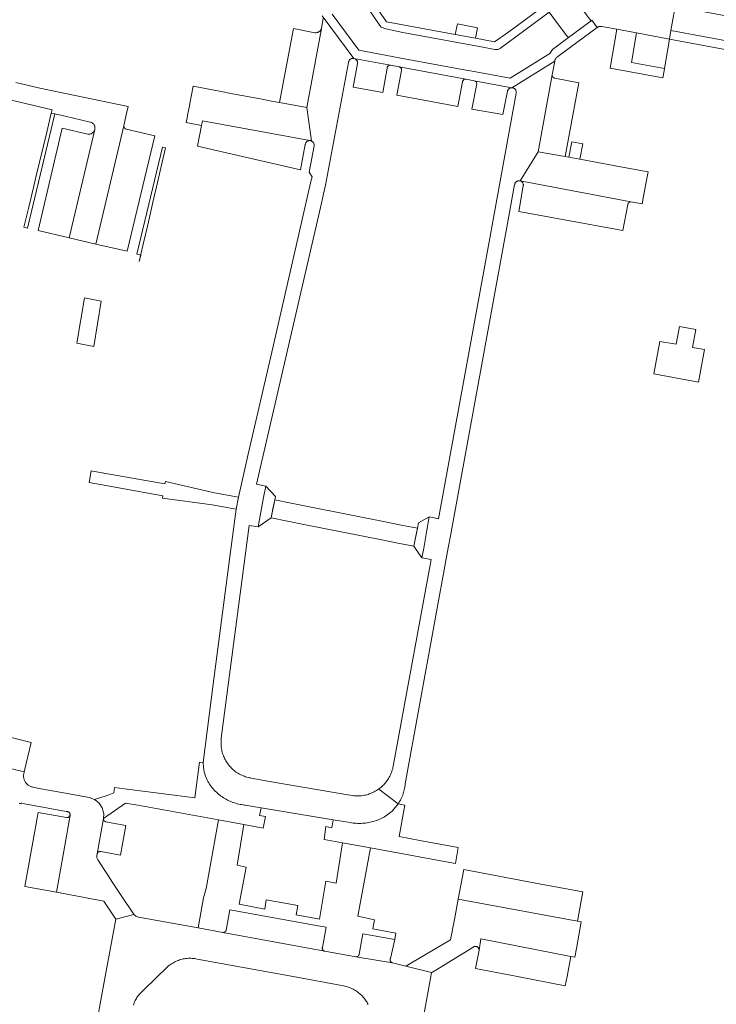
# Model space of a CAD drawing. Extents: x 152825 to 164088, y 457113 to 463005.
# Tile 89 of 256: x 157291 to 157409, y 459495 to 459661. Entities that reach past the tile are written whole.
import ezdxf

# ---------------------------------------------------------------- set-up
doc = ezdxf.new("R2010")
doc.units = 0
doc.header["$LTSCALE"] = 0.5
doc.layers.add('B-PV-VH-GESLOTENVERHARDING_KUNSTSTOF-GV', color=251, linetype='CONTINUOUS', lineweight=18)
doc.layers.add('B-PV-VH-OPENVERHARDING_BETONSTRAATSTEEN-GV', color=251, linetype='CONTINUOUS', lineweight=18)

msp = doc.modelspace()

# ---------------------------------------------------------------- linework, layer by layer
at = {"layer": 'B-PV-VH-GESLOTENVERHARDING_KUNSTSTOF-GV', "flags": 128}
for points in [[(157305.165, 459613.558), (157302.316, 459614.114), (157301.064, 459606.491), (157303.913, 459605.935)], [(157405.186, 459608.8), (157402.433, 459609.293), (157401.855, 459606.321), (157399.134, 459606.778), (157398.146, 459601.317), (157405.634, 459599.922), (157406.634, 459605.423), (157404.65, 459605.781)]]:
    msp.add_lwpolyline(points, close=True, dxfattribs=at)
at = {"layer": 'B-PV-VH-OPENVERHARDING_BETONSTRAATSTEEN-GV', "flags": 128}
for points in [[(157389.189, 459670.271), (157373.737, 459658.819), (157371.329, 459657.168), (157368.109, 459657.763), (157364.709, 459658.392), (157353.155, 459660.527), (157344.284, 459673.324)], [(157380.5, 459662.167), (157372.335, 459656.099), (157372.266, 459656.047), (157372.154, 459655.979), (157372.034, 459655.924), (157371.908, 459655.884), (157371.778, 459655.86), (157371.646, 459655.852), (157371.514, 459655.86), (157371.384, 459655.883), (157369.1, 459656.31), (157355.886, 459658.742), (157353.007, 459659.36), (157352.231, 459659.638), (157352.018, 459659.884), (157348.639, 459664.87)], [(157348.639, 459664.87), (157352.018, 459659.884), (157352.231, 459659.638), (157353.007, 459659.36), (157355.886, 459658.742), (157369.1, 459656.31), (157371.384, 459655.883), (157371.514, 459655.86), (157371.646, 459655.852), (157371.778, 459655.86), (157371.908, 459655.884), (157372.034, 459655.924), (157372.154, 459655.979), (157372.266, 459656.047), (157372.335, 459656.099), (157380.5, 459662.167)], [(157342.332, 459661.524), (157347.648, 459654.367), (157347.658, 459654.365), (157353.84, 459653.22), (157355.26, 459652.96), (157366.5, 459650.881), (157366.566, 459650.872), (157367.906, 459650.616), (157374.239, 459649.451), (157381.438, 459653.935), (157381.442, 459653.953), (157381.446, 459653.972), (157381.45, 459653.99), (157381.454, 459654.008), (157381.459, 459654.026), (157381.464, 459654.045), (157381.47, 459654.062), (157381.476, 459654.08), (157381.482, 459654.098), (157381.488, 459654.116), (157381.495, 459654.133), (157381.502, 459654.151), (157381.509, 459654.168), (157381.517, 459654.185), (157381.525, 459654.202), (157381.533, 459654.219), (157381.541, 459654.236), (157381.55, 459654.252), (157381.559, 459654.269), (157381.569, 459654.285), (157381.578, 459654.301), (157381.588, 459654.317), (157381.598, 459654.333), (157381.609, 459654.348), (157381.614, 459654.356), (157381.62, 459654.364), (157381.63, 459654.379), (157381.642, 459654.394), (157381.653, 459654.409), (157381.665, 459654.423), (157381.677, 459654.438), (157381.689, 459654.452), (157381.702, 459654.466), (157381.715, 459654.48), (157381.727, 459654.493), (157381.741, 459654.507), (157381.754, 459654.52), (157381.768, 459654.532), (157381.782, 459654.545), (157381.796, 459654.558), (157381.81, 459654.57), (157381.825, 459654.582), (157381.839, 459654.593), (157381.854, 459654.604), (157381.87, 459654.616), (157381.885, 459654.626), (157381.9, 459654.637), (157381.916, 459654.647), (157381.932, 459654.657), (157381.948, 459654.667), (157388.6, 459659.57), (157387.71, 459660.777), (157387.558, 459660.665), (157383.768, 459657.872), (157381.058, 459655.874), (157380.645, 459655.208), (157373.939, 459651.031), (157368.182, 459652.09), (157366.87, 459652.341), (157366.829, 459652.35), (157355.531, 459654.435), (157354.112, 459654.695), (157348.501, 459655.735), (157343.999, 459661.797)], [(157343.999, 459661.797), (157348.501, 459655.735), (157354.112, 459654.695), (157355.531, 459654.435), (157366.829, 459652.35), (157366.87, 459652.341), (157368.182, 459652.09), (157373.939, 459651.031), (157380.645, 459655.208), (157381.058, 459655.874), (157383.768, 459657.872), (157383.43, 459658.24), (157381.12, 459661.306)], [(157387.26, 459661.08), (157387.558, 459660.665), (157387.71, 459660.777), (157388.6, 459659.57), (157388.611, 459659.579), (157388.623, 459659.588), (157388.635, 459659.597), (157388.647, 459659.606), (157388.659, 459659.614), (157388.671, 459659.622), (157388.683, 459659.63), (157388.696, 459659.638), (157388.708, 459659.646), (157388.721, 459659.653), (157388.734, 459659.66), (157388.747, 459659.667), (157388.76, 459659.674), (157388.773, 459659.68), (157388.786, 459659.686), (157388.8, 459659.692), (157388.813, 459659.698), (157388.827, 459659.703), (157388.841, 459659.709), (157388.854, 459659.714), (157388.868, 459659.718), (157388.882, 459659.723), (157388.896, 459659.727), (157388.911, 459659.731), (157388.925, 459659.735), (157388.939, 459659.738), (157388.953, 459659.742), (157388.96, 459659.743), (157388.968, 459659.745), (157388.982, 459659.747), (157388.997, 459659.75), (157389.011, 459659.752), (157389.026, 459659.754), (157389.04, 459659.756), (157389.055, 459659.757), (157389.069, 459659.759), (157389.084, 459659.76), (157389.099, 459659.76), (157389.113, 459659.761), (157389.128, 459659.761), (157389.143, 459659.761), (157389.157, 459659.761), (157389.172, 459659.76), (157389.187, 459659.76), (157389.201, 459659.758), (157389.216, 459659.757), (157389.231, 459659.756), (157389.245, 459659.754), (157389.26, 459659.752), (157389.274, 459659.749), (157389.289, 459659.747), (157389.303, 459659.744), (157389.317, 459659.741), (157389.332, 459659.737), (157389.346, 459659.734), (157389.36, 459659.73), (157391.89, 459659.28), (157395.2, 459658.66), (157400.732, 459657.589), (157401, 459659.065), (157401.227, 459660.319), (157401.734, 459663.113)], [(157342.481, 459661.139), (157342.457, 459660.693), (157342.23, 459659.54), (157342.226, 459659.517), (157342.219, 459659.481), (157342.195, 459659.394), (157339.763, 459646.106), (157340.502, 459640.506), (157340.534, 459640.493), (157340.603, 459640.458), (157340.668, 459640.416), (157340.728, 459640.367), (157340.783, 459640.313), (157340.833, 459640.253), (157340.875, 459640.189), (157340.911, 459640.12), (157340.94, 459640.048), (157340.961, 459639.974), (157340.974, 459639.897), (157340.979, 459639.82), (157340.977, 459639.743), (157340.966, 459639.666), (157340.11, 459635.23), (157340.62, 459634.47), (157340.435, 459633.669), (157338.69, 459626.03), (157333.85, 459604.99), (157329.9, 459587.86), (157328.223, 459580.62), (157327.85, 459578.6), (157326.81, 459570.59), (157324, 459549.19), (157322.278, 459535.99), (157322.337, 459535.22), (157322.47, 459534.46), (157322.69, 459533.719), (157322.987, 459533.005), (157323.111, 459532.784), (157323.243, 459532.568), (157323.381, 459532.356), (157323.526, 459532.148), (157323.677, 459531.945), (157323.835, 459531.747), (157323.999, 459531.554), (157324.168, 459531.366), (157324.344, 459531.183), (157324.525, 459531.007), (157324.712, 459530.836), (157324.904, 459530.671), (157325.102, 459530.512), (157325.304, 459530.36), (157325.511, 459530.214), (157325.722, 459530.074), (157325.938, 459529.942), (157326.158, 459529.816), (157326.381, 459529.697), (157326.609, 459529.585), (157326.839, 459529.481), (157327.073, 459529.384), (157327.31, 459529.294), (157327.549, 459529.212), (157327.791, 459529.138), (157328.036, 459529.071), (157328.282, 459529.012), (157328.53, 459528.96), (157328.78, 459528.917), (157329.03, 459528.882), (157329.282, 459528.854), (157329.398, 459528.844), (157332.04, 459528.4), (157344.18, 459526.38), (157347.019, 459525.904), (157347.276, 459525.86), (157347.534, 459525.825), (157347.793, 459525.797), (157348.053, 459525.777), (157348.313, 459525.765), (157348.574, 459525.762), (157348.834, 459525.766), (157349.095, 459525.778), (157349.354, 459525.798), (157349.613, 459525.826), (157349.872, 459525.863), (157350.128, 459525.907), (157350.384, 459525.958), (157350.637, 459526.018), (157350.889, 459526.085), (157351.139, 459526.161), (157351.386, 459526.243), (157351.63, 459526.334), (157351.872, 459526.431), (157352.11, 459526.536), (157352.345, 459526.649), (157352.577, 459526.769), (157352.799, 459526.892), (157354.074, 459527.835), (157355.107, 459529.039), (157351.848, 459531.544), (157351.821, 459531.524), (157351.638, 459531.399), (157351.451, 459531.28), (157351.26, 459531.169), (157351.065, 459531.064), (157350.866, 459530.966), (157350.664, 459530.876), (157350.459, 459530.793), (157350.251, 459530.718), (157350.041, 459530.65), (157349.828, 459530.589), (157349.613, 459530.537), (157349.396, 459530.492), (157349.178, 459530.455), (157348.958, 459530.426), (157348.738, 459530.405), (157348.517, 459530.392), (157348.296, 459530.387), (157348.074, 459530.389), (157347.853, 459530.4), (157347.633, 459530.419), (157347.413, 459530.446), (157346.64, 459530.59), (157333.78, 459532.76), (157330.408, 459533.383), (157330.288, 459533.402), (157330.073, 459533.443), (157329.86, 459533.491), (157329.648, 459533.548), (157329.439, 459533.612), (157329.232, 459533.683), (157329.028, 459533.762), (157328.827, 459533.849), (157328.629, 459533.943), (157328.435, 459534.044), (157328.245, 459534.152), (157328.058, 459534.267), (157327.877, 459534.388), (157327.699, 459534.516), (157327.527, 459534.651), (157327.359, 459534.792), (157327.197, 459534.939), (157327.04, 459535.091), (157326.889, 459535.249), (157326.744, 459535.413), (157326.604, 459535.582), (157326.472, 459535.756), (157326.345, 459535.935), (157326.225, 459536.118), (157326.112, 459536.305), (157326.006, 459536.497), (157325.907, 459536.692), (157325.815, 459536.89), (157325.731, 459537.092), (157325.653, 459537.297), (157325.584, 459537.504), (157325.522, 459537.714), (157325.468, 459537.926), (157325.421, 459538.14), (157325.383, 459538.356), (157325.352, 459538.572), (157325.329, 459538.79), (157325.314, 459539.008), (157325.307, 459539.227), (157325.309, 459539.446), (157325.318, 459539.664), (157325.335, 459539.883), (157325.36, 459540.1), (157330.02, 459575.86), (157331.58, 459575.64), (157331.9, 459577.46), (157332.48, 459580.55), (157332.83, 459582.44), (157332.059, 459582.606), (157331.3, 459582.77), (157342.206, 459630.02), (157342.576, 459631.621), (157342.91, 459633.07), (157346.76, 459653.697), (157346.761, 459653.707), (157346.773, 459653.784), (157346.793, 459653.859), (157346.821, 459653.931), (157346.856, 459654), (157346.898, 459654.066), (157346.946, 459654.126), (157347, 459654.182), (157347.06, 459654.231), (157347.125, 459654.274), (157347.193, 459654.31), (157347.265, 459654.339), (157347.34, 459654.361), (157347.416, 459654.374), (157347.494, 459654.38), (157347.571, 459654.377), (157347.648, 459654.367), (157342.332, 459661.524)], [(157276.476, 459650.539), (157296.88, 459645.701), (157296.75, 459645.16), (157297.338, 459645.037), (157299.083, 459644.673), (157303.306, 459643.663), (157303.378, 459643.643), (157303.463, 459643.612), (157303.545, 459643.574), (157303.624, 459643.528), (157303.698, 459643.476), (157303.767, 459643.417), (157303.831, 459643.353), (157303.889, 459643.283), (157303.941, 459643.208), (157303.985, 459643.129), (157304.023, 459643.047), (157304.053, 459642.961), (157304.076, 459642.873), (157304.091, 459642.784), (157304.097, 459642.693), (157304.096, 459642.602), (157304.087, 459642.512), (157304.07, 459642.423), (157299.75, 459624.22), (157304.27, 459623.16), (157308.961, 459643.052), (157308.963, 459643.06), (157309.37, 459644.86), (157309.71, 459646.3), (157294.845, 459649.367), (157290.814, 459650.321)], [(157291.354, 459529.082), (157291.44, 459529.109), (157291.528, 459529.129), (157291.617, 459529.141), (157291.707, 459529.144), (157291.797, 459529.14), (157291.886, 459529.128), (157294.696, 459528.615), (157299.27, 459527.78), (157299.49, 459527.74), (157299.52, 459527.734), (157299.581, 459527.717), (157299.639, 459527.692), (157299.694, 459527.659), (157299.744, 459527.62), (157299.789, 459527.576), (157299.828, 459527.525), (157299.86, 459527.471), (157299.885, 459527.413), (157299.903, 459527.352), (157299.913, 459527.289), (157299.915, 459527.225), (157299.909, 459527.162), (157298.84, 459521.09), (157297.62, 459514.2), (157305.58, 459512.7), (157306.929, 459510.647), (157307.59, 459509.64), (157310.66, 459510.443), (157310.621, 459510.493), (157310.585, 459510.545), (157308.534, 459513.65), (157307.078, 459515.855), (157306.089, 459517.353), (157304.58, 459519.64), (157304.416, 459519.997), (157304.418, 459520.389), (157304.459, 459520.672), (157305.518, 459526.578), (157305.58, 459527.397), (157305.34, 459528.356), (157304.804, 459529.187), (157304.444, 459529.508), (157304.039, 459529.771), (157303.59, 459529.971), (157303.116, 459530.099), (157299.77, 459530.72), (157296.28, 459531.33), (157295.01, 459531.59), (157293.624, 459531.869), (157293.539, 459531.888), (157293.42, 459531.922), (157293.303, 459531.964), (157293.189, 459532.012), (157293.079, 459532.069), (157292.973, 459532.132), (157292.87, 459532.202), (157292.773, 459532.278), (157292.681, 459532.361), (157292.594, 459532.449), (157292.513, 459532.543), (157292.439, 459532.641), (157292.371, 459532.745), (157292.309, 459532.852), (157292.255, 459532.963), (157292.208, 459533.078), (157292.169, 459533.195), (157292.137, 459533.315), (157292.113, 459533.436), (157292.097, 459533.559), (157292.089, 459533.683), (157292.089, 459533.806), (157292.097, 459533.93), (157292.113, 459534.052), (157292.136, 459534.174), (157292.168, 459534.294), (157292.207, 459534.411), (157292.21, 459534.42), (157274.962, 459538.599)], [(157356.77, 459479.02), (157360.597, 459500), (157360.72, 459500.67), (157356.42, 459501.76), (157354.181, 459502.315), (157354.15, 459502.32), (157348.005, 459503.315), (157347.996, 459503.316), (157342.759, 459504.272), (157325.638, 459507.442), (157325.605, 459507.448), (157321.45, 459508.19), (157311.408, 459510.002), (157310.995, 459510.156), (157310.66, 459510.443), (157307.59, 459509.64), (157305.809, 459500), (157303.72, 459488.7)], [(157310.561, 459495.226), (157310.627, 459495.416), (157310.699, 459495.604), (157310.779, 459495.789), (157310.867, 459495.97), (157310.961, 459496.148), (157311.063, 459496.322), (157311.171, 459496.492), (157311.286, 459496.657), (157311.407, 459496.817), (157311.535, 459496.973), (157311.669, 459497.124), (157311.809, 459497.269), (157311.954, 459497.408), (157312.043, 459497.488), (157314.609, 459500), (157316.09, 459501.448), (157316.152, 459501.508), (157316.31, 459501.653), (157316.473, 459501.791), (157316.642, 459501.924), (157316.815, 459502.05), (157316.993, 459502.17), (157317.175, 459502.283), (157317.361, 459502.389), (157317.551, 459502.488), (157317.745, 459502.58), (157317.942, 459502.664), (157318.142, 459502.741), (157318.344, 459502.811), (157318.549, 459502.873), (157318.757, 459502.927), (157318.966, 459502.974), (157319.177, 459503.012), (157319.389, 459503.043), (157319.602, 459503.066), (157319.816, 459503.081), (157320.03, 459503.088), (157320.244, 459503.087), (157320.458, 459503.078), (157320.672, 459503.061), (157320.885, 459503.036), (157321.097, 459503.003), (157321.307, 459502.962), (157337.439, 459500), (157345.905, 459498.444), (157346.117, 459498.401), (157346.327, 459498.35), (157346.535, 459498.292), (157346.741, 459498.226), (157346.944, 459498.152), (157347.145, 459498.071), (157347.342, 459497.982), (157347.536, 459497.887), (157347.726, 459497.784), (157347.912, 459497.674), (157348.094, 459497.557), (157348.272, 459497.434), (157348.445, 459497.304), (157348.613, 459497.168), (157348.776, 459497.026), (157348.933, 459496.878), (157349.085, 459496.724), (157349.231, 459496.564), (157349.372, 459496.4), (157349.505, 459496.23), (157349.633, 459496.055), (157349.754, 459495.876), (157349.868, 459495.693), (157349.976, 459495.505), (157350.076, 459495.314)]]:
    msp.add_lwpolyline(points, dxfattribs=at)
for points in [[(157384.971, 459664.164), (157384.268, 459664.968), (157380.5, 459662.167), (157381.12, 459661.306), (157383.43, 459658.24), (157383.768, 459657.872), (157387.558, 459660.665), (157387.26, 459661.08)], [(157405.43, 459662.43), (157401.734, 459663.113), (157401.227, 459660.319), (157401, 459659.065), (157433.612, 459653.007), (157434.486, 459657.711), (157430.072, 459658.542), (157429.164, 459658), (157425.66, 459658.66)], [(157368.476, 459659.532), (157365.089, 459660.188), (157364.709, 459658.392), (157368.109, 459657.763)], [(157339.763, 459646.106), (157342.195, 459659.394), (157342.164, 459659.31), (157342.126, 459659.229), (157342.081, 459659.151), (157342.028, 459659.078), (157341.97, 459659.009), (157341.906, 459658.946), (157341.836, 459658.889), (157341.762, 459658.838), (157341.683, 459658.795), (157341.601, 459658.758), (157341.516, 459658.729), (157341.428, 459658.707), (157341.339, 459658.693), (157341.249, 459658.688), (157341.159, 459658.69), (157341.07, 459658.7), (157337.48, 459659.38), (157335.14, 459646.95)], [(157395.2, 459658.66), (157391.89, 459659.28), (157390.763, 459652.731), (157399.61, 459651.09), (157399.83, 459652.26), (157399.902, 459652.69), (157394.37, 459653.68)], [(157400.732, 459657.589), (157395.2, 459658.66), (157394.37, 459653.68), (157399.902, 459652.69)], [(157437.273, 459650.828), (157437.545, 459652.276), (157433.612, 459653.007), (157401, 459659.065), (157400.732, 459657.589), (157433.338, 459651.532), (157434.371, 459651.347)], [(157353.84, 459653.22), (157347.658, 459654.365), (157347.734, 459654.346), (157347.806, 459654.319), (157347.876, 459654.284), (157347.942, 459654.243), (157348.003, 459654.195), (157348.059, 459654.141), (157348.109, 459654.082), (157348.153, 459654.018), (157348.19, 459653.95), (157348.22, 459653.878), (157348.242, 459653.804), (157348.256, 459653.727), (157348.263, 459653.65), (157348.261, 459653.572), (157348.252, 459653.495), (157347.55, 459649.54), (157352.51, 459648.64), (157353.252, 459652.744), (157353.254, 459652.767), (157353.264, 459652.83), (157353.282, 459652.891), (157353.308, 459652.95), (157353.34, 459653.005), (157353.379, 459653.055), (157353.424, 459653.1), (157353.475, 459653.139), (157353.53, 459653.171), (157353.589, 459653.196), (157353.65, 459653.214), (157353.713, 459653.224), (157353.777, 459653.226)], [(157381.006, 459651.617), (157381.438, 459653.935), (157374.239, 459649.451), (157374.296, 459649.448), (157374.372, 459649.438), (157374.447, 459649.419), (157374.519, 459649.393), (157374.589, 459649.359), (157374.654, 459649.319), (157374.715, 459649.272), (157374.771, 459649.219), (157374.821, 459649.16), (157374.865, 459649.097), (157374.901, 459649.029), (157374.931, 459648.958), (157374.953, 459648.884), (157374.967, 459648.808), (157374.974, 459648.731), (157374.972, 459648.655), (157374.962, 459648.578), (157374.945, 459648.503), (157370.904, 459626.345), (157370.617, 459624.773), (157361.9, 459576.98), (157361.144, 459577.14), (157360.34, 459577.31), (157359.96, 459575.07), (157359.42, 459572.01), (157359.1, 459570.4), (157360.66, 459570.15), (157354.289, 459535.406), (157354.283, 459535.374), (157354.238, 459535.157), (157354.185, 459534.942), (157354.124, 459534.729), (157354.056, 459534.519), (157353.981, 459534.311), (157353.897, 459534.106), (157353.807, 459533.904), (157353.709, 459533.705), (157353.604, 459533.51), (157353.492, 459533.319), (157353.373, 459533.132), (157353.247, 459532.95), (157353.116, 459532.772), (157352.977, 459532.599), (157352.833, 459532.431), (157352.682, 459532.269), (157352.526, 459532.112), (157352.365, 459531.961), (157352.197, 459531.816), (157352.025, 459531.677), (157351.848, 459531.544), (157355.107, 459529.039), (157355.237, 459529.238), (157355.359, 459529.441), (157355.475, 459529.648), (157355.584, 459529.859), (157355.686, 459530.073), (157355.781, 459530.291), (157355.868, 459530.512), (157355.947, 459530.736), (157356.019, 459530.962), (157356.084, 459531.191), (157356.14, 459531.421), (157356.189, 459531.653), (157356.23, 459531.887), (157356.263, 459532.122), (157356.288, 459532.358), (157356.295, 459532.439), (157363.523, 459572.085), (157363.922, 459574.087), (157373.702, 459627.827), (157374.707, 459633.153), (157374.71, 459633.177), (157374.726, 459633.252), (157374.749, 459633.325), (157374.78, 459633.396), (157374.817, 459633.462), (157374.862, 459633.525), (157374.913, 459633.582), (157374.969, 459633.634), (157375.031, 459633.68), (157375.097, 459633.719), (157375.167, 459633.751), (157375.24, 459633.775), (157375.314, 459633.792), (157375.391, 459633.801), (157375.467, 459633.802), (157375.544, 459633.795), (157375.619, 459633.78), (157378.682, 459638.674), (157381.002, 459651.594)], [(157366.5, 459650.881), (157355.26, 459652.96), (157355.284, 459652.954), (157355.345, 459652.933), (157355.403, 459652.904), (157355.457, 459652.868), (157355.507, 459652.826), (157355.551, 459652.778), (157355.589, 459652.725), (157355.62, 459652.668), (157355.643, 459652.607), (157355.659, 459652.544), (157355.668, 459652.48), (157355.668, 459652.415), (157355.66, 459652.35), (157354.9, 459648.19), (157360.027, 459647.239), (157365.14, 459646.29), (157365.92, 459650.46), (157365.932, 459650.5), (157365.957, 459650.562), (157365.989, 459650.621), (157366.028, 459650.675), (157366.073, 459650.724), (157366.124, 459650.768), (157366.179, 459650.805), (157366.239, 459650.835), (157366.301, 459650.858), (157366.367, 459650.874), (157366.433, 459650.881)], [(157374.239, 459649.451), (157367.906, 459650.616), (157368.216, 459650.432), (157368.331, 459650.09), (157367.53, 459645.86), (157372.723, 459644.924), (157373.502, 459648.852), (157373.507, 459648.876), (157373.529, 459648.951), (157373.558, 459649.022), (157373.595, 459649.09), (157373.638, 459649.154), (157373.687, 459649.213), (157373.743, 459649.267), (157373.804, 459649.315), (157373.869, 459649.356), (157373.938, 459649.39), (157374.011, 459649.417), (157374.085, 459649.436), (157374.162, 459649.448)], [(157381.003, 459651.583), (157381.002, 459651.594), (157378.682, 459638.674), (157383.193, 459637.866), (157385.49, 459650.266), (157381.445, 459651.045), (157381.436, 459651.047), (157381.426, 459651.049), (157381.417, 459651.051), (157381.408, 459651.054), (157381.398, 459651.056), (157381.389, 459651.059), (157381.38, 459651.062), (157381.371, 459651.065), (157381.362, 459651.068), (157381.353, 459651.072), (157381.344, 459651.075), (157381.335, 459651.079), (157381.327, 459651.083), (157381.318, 459651.087), (157381.309, 459651.091), (157381.301, 459651.095), (157381.292, 459651.1), (157381.284, 459651.104), (157381.276, 459651.109), (157381.267, 459651.114), (157381.259, 459651.119), (157381.251, 459651.124), (157381.243, 459651.13), (157381.235, 459651.135), (157381.228, 459651.141), (157381.212, 459651.151), (157381.205, 459651.157), (157381.197, 459651.163), (157381.19, 459651.169), (157381.183, 459651.175), (157381.176, 459651.182), (157381.169, 459651.188), (157381.162, 459651.195), (157381.155, 459651.202), (157381.149, 459651.209), (157381.142, 459651.216), (157381.136, 459651.223), (157381.13, 459651.23), (157381.124, 459651.238), (157381.116, 459651.247), (157381.112, 459651.253), (157381.106, 459651.26), (157381.101, 459651.268), (157381.095, 459651.276), (157381.09, 459651.284), (157381.085, 459651.292), (157381.08, 459651.301), (157381.075, 459651.309), (157381.07, 459651.317), (157381.066, 459651.326), (157381.061, 459651.334), (157381.057, 459651.343), (157381.053, 459651.351), (157381.049, 459651.36), (157381.045, 459651.369), (157381.042, 459651.378), (157381.038, 459651.386), (157381.035, 459651.395), (157381.032, 459651.404), (157381.029, 459651.413), (157381.026, 459651.423), (157381.023, 459651.432), (157381.021, 459651.441), (157381.018, 459651.45), (157381.016, 459651.46), (157381.014, 459651.469), (157381.012, 459651.478), (157381.01, 459651.488), (157381.009, 459651.497), (157381.008, 459651.507), (157381.006, 459651.516), (157381.005, 459651.526), (157381.005, 459651.535), (157381.004, 459651.545), (157381.003, 459651.554), (157381.003, 459651.564), (157381.003, 459651.573)], [(157325.03, 459648.85), (157320.6, 459649.68), (157320.062, 459646.815), (157319.988, 459646.424), (157319.692, 459644.852), (157319.655, 459644.655), (157319.46, 459643.61), (157322.03, 459643.12), (157322.18, 459643.89), (157340.276, 459640.555), (157340.353, 459640.547), (157340.429, 459640.53), (157340.502, 459640.506), (157339.763, 459646.106), (157335.14, 459646.95), (157333.809, 459647.2), (157331.944, 459647.55), (157327.217, 459648.439)], [(157297.338, 459645.037), (157296.75, 459645.16), (157295.993, 459641.997), (157295.437, 459639.676), (157294.175, 459634.406), (157293.756, 459632.655), (157292.918, 459629.153), (157292.159, 459625.981), (157292.742, 459625.841)], [(157340.276, 459640.555), (157322.18, 459643.89), (157322.03, 459643.12), (157321.375, 459639.615), (157338.69, 459635.66), (157339.487, 459639.887), (157339.495, 459639.944), (157339.513, 459640.019), (157339.539, 459640.092), (157339.572, 459640.162), (157339.612, 459640.228), (157339.659, 459640.29), (157339.712, 459640.346), (157339.77, 459640.397), (157339.833, 459640.442), (157339.901, 459640.479), (157339.972, 459640.51), (157340.046, 459640.533), (157340.122, 459640.548), (157340.199, 459640.556)], [(157302.931, 459641.64), (157298.6, 459642.64), (157294.52, 459625.43), (157299.75, 459624.22), (157304.07, 459642.423), (157304.054, 459642.365), (157304.024, 459642.28), (157303.987, 459642.197), (157303.942, 459642.118), (157303.891, 459642.043), (157303.833, 459641.973), (157303.769, 459641.908), (157303.7, 459641.849), (157303.626, 459641.796), (157303.547, 459641.75), (157303.465, 459641.712), (157303.38, 459641.68), (157303.292, 459641.656), (157303.203, 459641.64), (157303.112, 459641.632), (157303.021, 459641.632)], [(157308.963, 459643.048), (157308.963, 459643.06), (157308.961, 459643.052), (157304.27, 459623.16), (157309.5, 459621.94), (157314.16, 459641.36), (157309.375, 459642.479), (157309.366, 459642.481), (157309.357, 459642.484), (157309.348, 459642.486), (157309.339, 459642.489), (157309.33, 459642.492), (157309.321, 459642.495), (157309.312, 459642.499), (157309.303, 459642.502), (157309.294, 459642.506), (157309.286, 459642.509), (157309.277, 459642.513), (157309.268, 459642.517), (157309.26, 459642.521), (157309.251, 459642.527), (157309.242, 459642.532), (157309.234, 459642.536), (157309.226, 459642.541), (157309.218, 459642.546), (157309.21, 459642.551), (157309.202, 459642.557), (157309.194, 459642.562), (157309.186, 459642.567), (157309.179, 459642.573), (157309.171, 459642.579), (157309.164, 459642.585), (157309.156, 459642.591), (157309.149, 459642.597), (157309.142, 459642.604), (157309.135, 459642.61), (157309.128, 459642.617), (157309.121, 459642.623), (157309.115, 459642.63), (157309.108, 459642.637), (157309.102, 459642.644), (157309.095, 459642.651), (157309.089, 459642.659), (157309.083, 459642.666), (157309.077, 459642.673), (157309.071, 459642.681), (157309.066, 459642.689), (157309.06, 459642.696), (157309.058, 459642.7), (157309.055, 459642.704), (157309.049, 459642.712), (157309.044, 459642.72), (157309.04, 459642.728), (157309.035, 459642.737), (157309.03, 459642.745), (157309.025, 459642.753), (157309.021, 459642.762), (157309.017, 459642.77), (157309.013, 459642.779), (157309.009, 459642.788), (157309.005, 459642.796), (157309.001, 459642.805), (157308.998, 459642.814), (157308.995, 459642.823), (157308.991, 459642.832), (157308.988, 459642.841), (157308.986, 459642.85), (157308.983, 459642.859), (157308.98, 459642.869), (157308.978, 459642.878), (157308.976, 459642.887), (157308.974, 459642.896), (157308.972, 459642.906), (157308.97, 459642.915), (157308.968, 459642.924), (157308.967, 459642.934), (157308.966, 459642.943), (157308.965, 459642.953), (157308.964, 459642.962), (157308.963, 459642.972), (157308.963, 459642.981), (157308.962, 459642.991), (157308.962, 459643), (157308.962, 459643.01), (157308.962, 459643.019), (157308.962, 459643.029), (157308.963, 459643.038)], [(157386.166, 459640.029), (157384.315, 459640.373), (157383.829, 459637.749), (157385.68, 459637.407)], [(157315.96, 459639.33), (157315.437, 459639.462), (157311.16, 459621.47), (157311.801, 459621.318), (157311.554, 459620.239), (157312.226, 459623.154), (157312.974, 459626.389), (157313.904, 459630.425), (157314.61, 459633.484), (157315.401, 459636.91)], [(157383.193, 459637.866), (157378.682, 459638.674), (157375.619, 459633.78), (157394.273, 459630.245), (157396.157, 459629.914), (157396.4, 459631.21), (157396.959, 459634.2), (157397.162, 459635.287), (157392.53, 459636.14), (157390.422, 459636.53), (157385.68, 459637.407), (157383.829, 459637.749)], [(157394.273, 459630.245), (157375.619, 459633.78), (157375.649, 459633.772), (157375.721, 459633.746), (157375.79, 459633.713), (157375.856, 459633.672), (157375.917, 459633.626), (157375.973, 459633.573), (157376.023, 459633.514), (157376.066, 459633.451), (157376.103, 459633.384), (157376.133, 459633.313), (157376.155, 459633.239), (157376.169, 459633.164), (157376.175, 459633.087), (157376.174, 459633.01), (157376.164, 459632.934), (157375.39, 459628.66), (157392.93, 459625.45), (157393.736, 459629.821), (157393.738, 459629.83), (157393.74, 459629.839), (157393.742, 459629.848), (157393.744, 459629.857), (157393.747, 459629.866), (157393.749, 459629.874), (157393.752, 459629.883), (157393.755, 459629.892), (157393.758, 459629.9), (157393.761, 459629.909), (157393.764, 459629.918), (157393.768, 459629.926), (157393.772, 459629.934), (157393.775, 459629.943), (157393.779, 459629.951), (157393.783, 459629.959), (157393.788, 459629.967), (157393.792, 459629.975), (157393.796, 459629.983), (157393.8, 459629.991), (157393.804, 459629.999), (157393.809, 459630.006), (157393.814, 459630.014), (157393.819, 459630.021), (157393.825, 459630.029), (157393.83, 459630.036), (157393.835, 459630.043), (157393.841, 459630.051), (157393.847, 459630.058), (157393.853, 459630.065), (157393.859, 459630.071), (157393.865, 459630.078), (157393.871, 459630.085), (157393.877, 459630.091), (157393.884, 459630.098), (157393.89, 459630.104), (157393.897, 459630.11), (157393.904, 459630.116), (157393.911, 459630.122), (157393.918, 459630.128), (157393.925, 459630.134), (157393.932, 459630.139), (157393.939, 459630.145), (157393.947, 459630.15), (157393.954, 459630.155), (157393.962, 459630.161), (157393.97, 459630.166), (157393.977, 459630.17), (157393.985, 459630.175), (157393.993, 459630.179), (157394.001, 459630.184), (157394.009, 459630.188), (157394.017, 459630.192), (157394.025, 459630.196), (157394.034, 459630.2), (157394.042, 459630.204), (157394.05, 459630.207), (157394.059, 459630.21), (157394.067, 459630.214), (157394.076, 459630.217), (157394.084, 459630.218), (157394.093, 459630.221), (157394.102, 459630.224), (157394.111, 459630.226), (157394.12, 459630.229), (157394.129, 459630.231), (157394.137, 459630.233), (157394.146, 459630.235), (157394.155, 459630.236), (157394.165, 459630.238), (157394.174, 459630.239), (157394.183, 459630.241), (157394.192, 459630.242), (157394.201, 459630.243), (157394.21, 459630.243), (157394.219, 459630.244), (157394.228, 459630.245), (157394.237, 459630.245), (157394.247, 459630.245), (157394.256, 459630.245)], [(157303.13, 459583.09), (157305.334, 459582.691), (157315.52, 459580.85), (157315.47, 459580.44), (157323.82, 459579.34), (157327.267, 459578.707), (157327.85, 459578.6), (157328.223, 459580.62), (157327.639, 459580.723), (157324.19, 459581.34), (157315.96, 459583.24), (157315.87, 459582.86), (157305.615, 459584.667), (157303.44, 459585.05)], [(157334.457, 459580.748), (157332.83, 459582.44), (157332.48, 459580.55), (157331.9, 459577.46), (157331.58, 459575.64), (157333.74, 459577.12), (157334.04, 459578.64), (157334.34, 459580.16)], [(157337.119, 459579.608), (157334.34, 459580.16), (157333.74, 459577.12), (157336.497, 459576.572), (157339.255, 459576.024), (157345.808, 459574.722), (157352.361, 459573.419), (157355.051, 459572.885), (157357.74, 459572.35), (157358.34, 459575.39), (157355.632, 459575.929), (157352.924, 459576.467), (157346.411, 459577.762), (157339.897, 459579.056)], [(157359.96, 459575.07), (157360.34, 459577.31), (157358.504, 459576.31), (157358.34, 459575.39), (157358.133, 459574.342), (157357.74, 459572.35), (157359.1, 459570.4), (157359.42, 459572.01)], [(157279.04, 459542.831), (157276.14, 459543.53), (157274.962, 459538.599), (157292.21, 459534.42), (157293.38, 459539.36), (157290.218, 459540.128)], [(157322.278, 459535.99), (157321.671, 459536.071), (157320.88, 459530.046), (157317.41, 459530.501), (157309.06, 459531.601), (157307.384, 459531.821), (157307.264, 459530.897), (157306.171, 459530.469), (157305.993, 459530.399), (157304.039, 459529.771), (157304.444, 459529.508), (157304.804, 459529.187), (157305.34, 459528.356), (157305.58, 459527.397), (157305.518, 459526.578), (157309.24, 459529.15), (157311.29, 459528.83), (157324.899, 459526.337), (157329.168, 459525.555), (157332.409, 459524.961), (157332.78, 459526.94), (157331.81, 459527.11), (157332.04, 459528.4), (157329.398, 459528.844), (157329.282, 459528.854), (157329.03, 459528.882), (157328.78, 459528.917), (157328.53, 459528.96), (157328.282, 459529.012), (157328.036, 459529.071), (157327.791, 459529.138), (157327.549, 459529.212), (157327.31, 459529.294), (157327.073, 459529.384), (157326.839, 459529.481), (157326.609, 459529.585), (157326.381, 459529.697), (157326.158, 459529.816), (157325.938, 459529.942), (157325.722, 459530.074), (157325.511, 459530.214), (157325.304, 459530.36), (157325.102, 459530.512), (157324.904, 459530.671), (157324.712, 459530.836), (157324.525, 459531.007), (157324.344, 459531.183), (157324.168, 459531.366), (157323.999, 459531.554), (157323.835, 459531.747), (157323.677, 459531.945), (157323.526, 459532.148), (157323.381, 459532.356), (157323.243, 459532.568), (157323.111, 459532.784), (157322.987, 459533.005), (157322.69, 459533.719), (157322.47, 459534.46), (157322.337, 459535.22)], [(157356.25, 459528.825), (157355.107, 459529.039), (157354.074, 459527.835), (157352.799, 459526.892), (157352.577, 459526.769), (157352.345, 459526.649), (157352.11, 459526.536), (157351.872, 459526.431), (157351.63, 459526.334), (157351.386, 459526.243), (157351.139, 459526.161), (157350.889, 459526.085), (157350.637, 459526.018), (157350.384, 459525.958), (157350.128, 459525.907), (157349.872, 459525.863), (157349.613, 459525.826), (157349.354, 459525.798), (157349.095, 459525.778), (157348.834, 459525.766), (157348.574, 459525.762), (157348.313, 459525.765), (157348.053, 459525.777), (157347.793, 459525.797), (157347.534, 459525.825), (157347.276, 459525.86), (157347.019, 459525.904), (157344.18, 459526.38), (157343.93, 459525.04), (157342.94, 459525.22), (157342.654, 459523.083), (157345.721, 459522.521), (157350.441, 459521.656), (157363.78, 459519.21), (157364.73, 459519.04), (157365.2, 459521.729), (157358.73, 459522.91), (157355.289, 459523.551)], [(157299.3, 459526.75), (157294.56, 459527.62), (157292.32, 459515.16), (157297.62, 459514.2), (157298.84, 459521.09), (157299.909, 459527.162), (157299.895, 459527.101), (157299.874, 459527.041), (157299.845, 459526.985), (157299.81, 459526.932), (157299.767, 459526.885), (157299.72, 459526.843), (157299.667, 459526.807), (157299.611, 459526.778), (157299.551, 459526.757), (157299.489, 459526.743), (157299.426, 459526.738), (157299.363, 459526.74)], [(157305.604, 459526.243), (157305.518, 459526.578), (157304.459, 459520.672), (157304.476, 459520.727), (157304.502, 459520.784), (157304.535, 459520.839), (157304.575, 459520.888), (157304.621, 459520.932), (157304.671, 459520.97), (157304.727, 459521.001), (157304.785, 459521.025), (157304.846, 459521.042), (157304.909, 459521.051), (157304.973, 459521.051), (157305.035, 459521.044), (157305.097, 459521.029), (157308.41, 459520.44), (157309.3, 459525.43), (157305.893, 459526.053)], [(157350.441, 459521.656), (157345.721, 459522.521), (157344.655, 459515.706), (157342.93, 459516.064), (157341.866, 459509.681), (157337.935, 459510.4), (157338.247, 459511.958), (157332.916, 459512.933), (157332.657, 459511.367), (157328.335, 459512.16), (157329.528, 459518.425), (157328.005, 459518.733), (157329.168, 459525.555), (157324.899, 459526.337), (157322.814, 459514.83), (157322.363, 459513.253), (157321.45, 459508.19), (157325.605, 459507.448), (157325.638, 459507.442), (157325.647, 459507.442), (157325.656, 459507.441), (157325.665, 459507.44), (157325.673, 459507.44), (157325.682, 459507.44), (157325.691, 459507.44), (157325.699, 459507.44), (157325.708, 459507.44), (157325.717, 459507.44), (157325.726, 459507.441), (157325.734, 459507.442), (157325.743, 459507.442), (157325.752, 459507.443), (157325.76, 459507.445), (157325.769, 459507.446), (157325.778, 459507.447), (157325.786, 459507.449), (157325.795, 459507.451), (157325.804, 459507.453), (157325.812, 459507.455), (157325.821, 459507.457), (157325.829, 459507.459), (157325.837, 459507.461), (157325.846, 459507.464), (157325.854, 459507.467), (157325.862, 459507.47), (157325.87, 459507.473), (157325.879, 459507.476), (157325.887, 459507.479), (157325.895, 459507.483), (157325.903, 459507.486), (157325.911, 459507.49), (157325.919, 459507.494), (157325.926, 459507.498), (157325.934, 459507.502), (157325.942, 459507.506), (157325.949, 459507.511), (157325.957, 459507.515), (157325.964, 459507.52), (157325.971, 459507.525), (157325.979, 459507.53), (157325.986, 459507.535), (157325.993, 459507.54), (157326, 459507.545), (157326.007, 459507.551), (157326.014, 459507.556), (157326.02, 459507.562), (157326.027, 459507.568), (157326.033, 459507.574), (157326.04, 459507.58), (157326.046, 459507.586), (157326.052, 459507.592), (157326.058, 459507.598), (157326.064, 459507.605), (157326.07, 459507.611), (157326.076, 459507.618), (157326.081, 459507.625), (157326.087, 459507.631), (157326.092, 459507.638), (157326.097, 459507.645), (157326.102, 459507.652), (157326.107, 459507.66), (157326.112, 459507.667), (157326.117, 459507.674), (157326.122, 459507.682), (157326.126, 459507.689), (157326.13, 459507.697), (157326.135, 459507.704), (157326.139, 459507.712), (157326.143, 459507.72), (157326.146, 459507.728), (157326.15, 459507.736), (157326.154, 459507.744), (157326.157, 459507.752), (157326.16, 459507.76), (157326.163, 459507.768), (157326.166, 459507.776), (157326.169, 459507.785), (157326.172, 459507.793), (157326.8, 459511.25), (157341.629, 459508.565), (157342.98, 459508.32), (157342.357, 459504.883), (157342.349, 459504.818), (157342.35, 459504.753), (157342.358, 459504.689), (157342.374, 459504.626), (157342.398, 459504.565), (157342.429, 459504.508), (157342.467, 459504.455), (157342.511, 459504.407), (157342.561, 459504.365), (157342.615, 459504.329), (157342.673, 459504.3), (157342.735, 459504.278), (157342.759, 459504.272), (157347.996, 459503.316), (157348.005, 459503.315), (157348.015, 459503.316), (157348.025, 459503.316), (157348.034, 459503.316), (157348.044, 459503.317), (157348.054, 459503.318), (157348.063, 459503.319), (157348.073, 459503.319), (157348.082, 459503.321), (157348.092, 459503.322), (157348.101, 459503.324), (157348.111, 459503.325), (157348.12, 459503.327), (157348.13, 459503.329), (157348.139, 459503.331), (157348.148, 459503.334), (157348.157, 459503.336), (157348.167, 459503.339), (157348.176, 459503.342), (157348.185, 459503.345), (157348.194, 459503.348), (157348.203, 459503.351), (157348.212, 459503.355), (157348.221, 459503.358), (157348.23, 459503.362), (157348.238, 459503.366), (157348.247, 459503.37), (157348.256, 459503.374), (157348.264, 459503.379), (157348.273, 459503.383), (157348.281, 459503.388), (157348.289, 459503.393), (157348.298, 459503.398), (157348.306, 459503.403), (157348.314, 459503.408), (157348.322, 459503.413), (157348.33, 459503.419), (157348.337, 459503.424), (157348.345, 459503.43), (157348.353, 459503.436), (157348.356, 459503.439), (157348.36, 459503.442), (157348.367, 459503.448), (157348.375, 459503.455), (157348.382, 459503.461), (157348.389, 459503.468), (157348.396, 459503.475), (157348.402, 459503.481), (157348.409, 459503.488), (157348.416, 459503.495), (157348.422, 459503.502), (157348.428, 459503.51), (157348.434, 459503.517), (157348.44, 459503.525), (157348.446, 459503.532), (157348.452, 459503.54), (157348.458, 459503.548), (157348.463, 459503.556), (157348.468, 459503.563), (157348.474, 459503.571), (157348.479, 459503.58), (157348.484, 459503.588), (157348.488, 459503.596), (157348.493, 459503.605), (157348.498, 459503.613), (157348.502, 459503.622), (157348.506, 459503.63), (157348.51, 459503.639), (157348.514, 459503.648), (157348.518, 459503.657), (157348.521, 459503.666), (157348.525, 459503.675), (157348.528, 459503.684), (157348.531, 459503.693), (157348.534, 459503.702), (157348.537, 459503.711), (157348.539, 459503.72), (157348.542, 459503.729), (157348.544, 459503.739), (157348.546, 459503.748), (157348.548, 459503.758), (157348.55, 459503.767), (157349.18, 459507.18), (157354.53, 459506.22), (157354.734, 459507.325), (157350.855, 459508.035), (157351.141, 459509.547), (157348.349, 459510.162)], [(157378.194, 459515.734), (157366.13, 459518), (157365.2, 459513.02), (157385.27, 459509.3), (157386.15, 459514.24)], [(157385.27, 459509.3), (157365.2, 459513.02), (157364.57, 459509.63), (157363.89, 459506.2), (157356.42, 459501.76), (157360.72, 459500.67), (157360.867, 459500.76), (157363.284, 459502.235), (157363.329, 459502.263), (157367.816, 459505.002), (157367.849, 459505.021), (157367.912, 459505.049), (157367.977, 459505.07), (157368.045, 459505.083), (157368.113, 459505.089), (157368.182, 459505.086), (157368.249, 459505.075), (157368.316, 459505.056), (157368.379, 459505.03), (157368.439, 459504.997), (157368.495, 459504.957), (157368.546, 459504.911), (157368.591, 459504.859), (157368.63, 459504.802), (157368.661, 459504.741), (157368.686, 459504.677), (157368.703, 459504.611), (157368.712, 459504.543), (157368.713, 459504.474), (157369.04, 459506.33), (157384.18, 459503.39), (157384.81, 459503.27), (157385.084, 459504.745), (157385.91, 459509.19)], [(157341.629, 459508.565), (157326.8, 459511.25), (157326.172, 459507.793), (157326.169, 459507.785), (157326.166, 459507.776), (157326.163, 459507.768), (157326.16, 459507.76), (157326.157, 459507.752), (157326.154, 459507.744), (157326.15, 459507.736), (157326.146, 459507.728), (157326.143, 459507.72), (157326.139, 459507.712), (157326.135, 459507.704), (157326.13, 459507.697), (157326.126, 459507.689), (157326.122, 459507.682), (157326.117, 459507.674), (157326.112, 459507.667), (157326.107, 459507.66), (157326.102, 459507.652), (157326.097, 459507.645), (157326.092, 459507.638), (157326.087, 459507.631), (157326.081, 459507.625), (157326.076, 459507.618), (157326.07, 459507.611), (157326.064, 459507.605), (157326.058, 459507.598), (157326.052, 459507.592), (157326.046, 459507.586), (157326.04, 459507.58), (157326.033, 459507.574), (157326.027, 459507.568), (157326.02, 459507.562), (157326.014, 459507.556), (157326.007, 459507.551), (157326, 459507.545), (157325.993, 459507.54), (157325.986, 459507.535), (157325.979, 459507.53), (157325.971, 459507.525), (157325.964, 459507.52), (157325.957, 459507.515), (157325.949, 459507.511), (157325.942, 459507.506), (157325.934, 459507.502), (157325.926, 459507.498), (157325.919, 459507.494), (157325.911, 459507.49), (157325.903, 459507.486), (157325.895, 459507.483), (157325.887, 459507.479), (157325.879, 459507.476), (157325.87, 459507.473), (157325.862, 459507.47), (157325.854, 459507.467), (157325.846, 459507.464), (157325.837, 459507.461), (157325.829, 459507.459), (157325.821, 459507.457), (157325.812, 459507.455), (157325.804, 459507.453), (157325.795, 459507.451), (157325.786, 459507.449), (157325.778, 459507.447), (157325.769, 459507.446), (157325.76, 459507.445), (157325.752, 459507.443), (157325.743, 459507.442), (157325.734, 459507.442), (157325.726, 459507.441), (157325.717, 459507.44), (157325.708, 459507.44), (157325.699, 459507.44), (157325.691, 459507.44), (157325.682, 459507.44), (157325.673, 459507.44), (157325.665, 459507.44), (157325.656, 459507.441), (157325.647, 459507.442), (157325.638, 459507.442), (157342.759, 459504.272), (157342.735, 459504.278), (157342.673, 459504.3), (157342.615, 459504.329), (157342.561, 459504.365), (157342.511, 459504.407), (157342.467, 459504.455), (157342.429, 459504.508), (157342.398, 459504.565), (157342.374, 459504.626), (157342.358, 459504.689), (157342.35, 459504.753), (157342.349, 459504.818), (157342.357, 459504.883), (157342.98, 459508.32)], [(157354.53, 459506.22), (157349.18, 459507.18), (157348.55, 459503.767), (157348.548, 459503.758), (157348.546, 459503.748), (157348.544, 459503.739), (157348.542, 459503.729), (157348.539, 459503.72), (157348.537, 459503.711), (157348.534, 459503.702), (157348.531, 459503.693), (157348.528, 459503.684), (157348.525, 459503.675), (157348.521, 459503.666), (157348.518, 459503.657), (157348.514, 459503.648), (157348.51, 459503.639), (157348.506, 459503.63), (157348.502, 459503.622), (157348.498, 459503.613), (157348.493, 459503.605), (157348.488, 459503.596), (157348.484, 459503.588), (157348.479, 459503.58), (157348.474, 459503.571), (157348.468, 459503.563), (157348.463, 459503.556), (157348.458, 459503.548), (157348.452, 459503.54), (157348.446, 459503.532), (157348.44, 459503.525), (157348.434, 459503.517), (157348.428, 459503.51), (157348.422, 459503.502), (157348.416, 459503.495), (157348.409, 459503.488), (157348.402, 459503.481), (157348.396, 459503.475), (157348.389, 459503.468), (157348.382, 459503.461), (157348.375, 459503.455), (157348.367, 459503.448), (157348.36, 459503.442), (157348.356, 459503.439), (157348.353, 459503.436), (157348.345, 459503.43), (157348.337, 459503.424), (157348.33, 459503.419), (157348.322, 459503.413), (157348.314, 459503.408), (157348.306, 459503.403), (157348.298, 459503.398), (157348.289, 459503.393), (157348.281, 459503.388), (157348.273, 459503.383), (157348.264, 459503.379), (157348.256, 459503.374), (157348.247, 459503.37), (157348.238, 459503.366), (157348.23, 459503.362), (157348.221, 459503.358), (157348.212, 459503.355), (157348.203, 459503.351), (157348.194, 459503.348), (157348.185, 459503.345), (157348.176, 459503.342), (157348.167, 459503.339), (157348.157, 459503.336), (157348.148, 459503.334), (157348.139, 459503.331), (157348.13, 459503.329), (157348.12, 459503.327), (157348.111, 459503.325), (157348.101, 459503.324), (157348.092, 459503.322), (157348.082, 459503.321), (157348.073, 459503.319), (157348.063, 459503.319), (157348.054, 459503.318), (157348.044, 459503.317), (157348.034, 459503.316), (157348.025, 459503.316), (157348.015, 459503.316), (157348.005, 459503.315), (157354.15, 459502.32), (157354.181, 459502.315), (157354.161, 459502.32), (157354.098, 459502.343), (157354.037, 459502.372), (157353.981, 459502.409), (157353.93, 459502.452), (157353.883, 459502.501), (157353.844, 459502.555), (157353.81, 459502.613), (157353.784, 459502.675), (157353.766, 459502.739), (157353.755, 459502.806), (157353.753, 459502.873), (157353.758, 459502.94), (157353.771, 459503.005), (157353.792, 459503.069)], [(157384.18, 459503.39), (157369.04, 459506.33), (157368.713, 459504.474), (157368.12, 459501.35), (157375.207, 459500), (157383.23, 459498.47), (157383.526, 459500)]]:
    msp.add_lwpolyline(points, close=True, dxfattribs=at)

doc.saveas('drawing.dxf')
